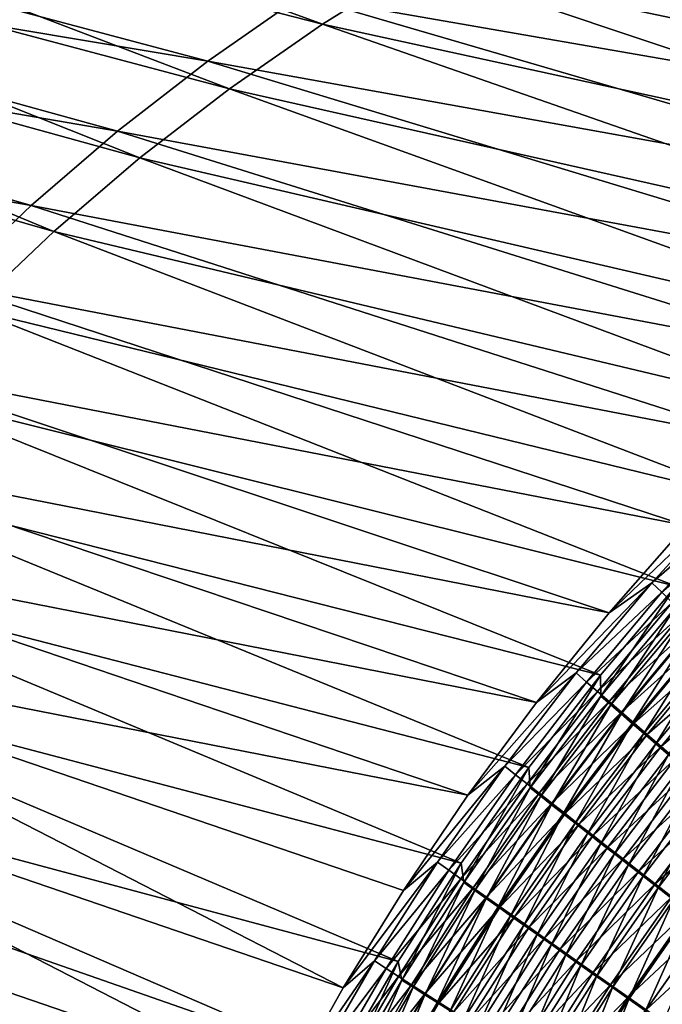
# Model space of a CAD drawing. Header units: metres. Extents: x -900 to 900, y -400 to 400.
# Tile 73 of 241: x -613 to -563, y 188 to 264. Entities that reach past the tile are written whole.
import ezdxf

# ---------------------------------------------------------------- set-up
doc = ezdxf.new("R2010")
doc.units = ezdxf.units.M

msp = doc.modelspace()

# ---------------------------------------------------------------- linework, layer by layer
at = {"layer": 'top'}
for points in [[(-651.034851, 279.450592, -245.912582), (-589.249451, 263.618164, -353.408813), (-644.264893, 283.666199, -246.05809)], [(-589.249451, 263.618164, -353.408813), (-581.840393, 268.242249, -353.560028), (-644.264893, 283.666199, -246.05809)], [(-657.586487, 274.902618, -245.771866), (-596.423035, 258.630585, -353.264374), (-651.034851, 279.450592, -245.912582)], [(-596.423035, 258.630585, -353.264374), (-589.249451, 263.618164, -353.408813), (-651.034851, 279.450592, -245.912582)], [(-665.726257, 272.122925, -246.811066), (-659.367798, 277.063477, -246.906357), (-598.109863, 260.761414, -354.577484)], [(-659.367798, 277.063477, -246.906357), (-590.890991, 265.817963, -354.677704), (-598.109863, 260.761414, -354.577484)], [(-575.734253, 274.83194, -354.885468), (-571.808411, 276.848724, -354.93869), (-519.031982, 259.722626, -454.795502)], [(-519.031982, 259.722626, -454.795502), (-571.808411, 276.848724, -354.93869), (-510.928345, 264.434814, -453.677765)], [(-663.901611, 270.032257, -245.636459), (-603.340515, 253.29071, -353.127075), (-657.586487, 274.902618, -245.771866)], [(-603.340515, 253.29071, -353.127075), (-596.423035, 258.630585, -353.264374), (-657.586487, 274.902618, -245.771866)], [(-583.426514, 270.51178, -354.780487), (-575.734253, 274.83194, -354.885468), (-519.031982, 259.722626, -454.795502)], [(-570.330322, 274.472473, -353.798859), (-574.216492, 272.491699, -353.717712), (-512.807922, 260.096436, -452.990753)], [(-504.763855, 264.418213, -451.868317), (-570.330322, 274.472473, -353.798859), (-512.807922, 260.096436, -452.990753)], [(-574.216492, 272.491699, -353.717712), (-581.840393, 268.242249, -353.560028), (-520.639526, 255.390823, -454.014771)], [(-512.807922, 260.096436, -452.990753), (-574.216492, 272.491699, -353.717712), (-520.639526, 255.390823, -454.014771)], [(-671.827026, 266.872192, -246.717346), (-665.726257, 272.122925, -246.811066), (-605.065979, 255.353897, -354.480194)], [(-665.726257, 272.122925, -246.811066), (-598.109863, 260.761414, -354.577484), (-605.065979, 255.353897, -354.480194)], [(-669.961731, 264.849304, -245.506821), (-609.981384, 247.609665, -352.997192), (-663.901611, 270.032257, -245.636459)], [(-609.981384, 247.609665, -352.997192), (-603.340515, 253.29071, -353.127075), (-663.901611, 270.032257, -245.636459)], [(-590.890991, 265.817963, -354.677704), (-583.426514, 270.51178, -354.780487), (-526.829712, 254.661621, -455.796265)], [(-583.426514, 270.51178, -354.780487), (-519.031982, 259.722626, -454.795502), (-526.829712, 254.661621, -455.796265)], [(-581.840393, 268.242249, -353.560028), (-589.249451, 263.618164, -353.408813), (-528.229431, 250.324661, -454.941284)], [(-520.639526, 255.390823, -454.014771), (-581.840393, 268.242249, -353.560028), (-528.229431, 250.324661, -454.941284)], [(-677.656067, 261.323364, -246.625671), (-671.827026, 266.872192, -246.717346), (-611.74292, 249.608124, -354.386108)], [(-671.827026, 266.872192, -246.717346), (-605.065979, 255.353897, -354.480194), (-611.74292, 249.608124, -354.386108)], [(-598.109863, 260.761414, -354.577484), (-590.890991, 265.817963, -354.677704), (-534.319763, 249.275711, -456.688751)], [(-590.890991, 265.817963, -354.677704), (-526.829712, 254.661621, -455.796265), (-534.319763, 249.275711, -456.688751)], [(-616.324951, 241.598602, -352.875092), (-609.981384, 247.609665, -352.997192), (-669.961731, 264.849304, -245.506821)], [(-589.249451, 263.618164, -353.408813), (-596.423035, 258.630585, -353.264374), (-535.549744, 244.920593, -455.771301)], [(-528.229431, 250.324661, -454.941284), (-589.249451, 263.618164, -353.408813), (-535.549744, 244.920593, -455.771301)], [(-677.656067, 261.323364, -246.625671), (-611.74292, 249.608124, -354.386108), (-618.124817, 243.537598, -354.295593)], [(-605.065979, 255.353897, -354.480194), (-598.109863, 260.761414, -354.577484), (-541.500916, 243.586349, -457.481049)], [(-598.109863, 260.761414, -354.577484), (-534.319763, 249.275711, -456.688751), (-541.500916, 243.586349, -457.481049)], [(-596.423035, 258.630585, -353.264374), (-603.340515, 253.29071, -353.127075), (-542.586609, 239.195145, -456.507843)], [(-535.549744, 244.920593, -455.771301), (-596.423035, 258.630585, -353.264374), (-542.586609, 239.195145, -456.507843)], [(-611.74292, 249.608124, -354.386108), (-605.065979, 255.353897, -354.480194), (-548.371521, 237.613037, -458.179504)], [(-605.065979, 255.353897, -354.480194), (-541.500916, 243.586349, -457.481049), (-548.371521, 237.613037, -458.179504)], [(-603.340515, 253.29071, -353.127075), (-609.981384, 247.609665, -352.997192), (-549.333984, 233.161362, -457.154999)], [(-542.586609, 239.195145, -456.507843), (-603.340515, 253.29071, -353.127075), (-549.333984, 233.161362, -457.154999)], [(-618.124817, 243.537598, -354.295593), (-611.74292, 249.608124, -354.386108), (-554.930054, 231.374649, -458.79007)], [(-611.74292, 249.608124, -354.386108), (-548.371521, 237.613037, -458.179504), (-554.930054, 231.374649, -458.79007)], [(-609.981384, 247.609665, -352.997192), (-616.324951, 241.598602, -352.875092), (-555.785889, 226.832245, -457.716919)], [(-549.333984, 233.161362, -457.154999), (-609.981384, 247.609665, -352.997192), (-555.785889, 226.832245, -457.716919)], [(-624.196655, 237.156647, -354.208954), (-618.124817, 243.537598, -354.295593), (-561.175171, 224.8871, -459.318604)], [(-618.124817, 243.537598, -354.295593), (-554.930054, 231.374649, -458.79007), (-561.175171, 224.8871, -459.318604)], [(-616.324951, 241.598602, -352.875092), (-622.352295, 235.270294, -352.761108), (-561.93634, 220.220795, -458.197723)], [(-555.785889, 226.832245, -457.716919), (-616.324951, 241.598602, -352.875092), (-561.93634, 220.220795, -458.197723)], [(-629.944031, 230.480377, -354.126495), (-624.196655, 237.156647, -354.208954), (-567.105591, 218.163849, -459.771088)], [(-624.196655, 237.156647, -354.208954), (-561.175171, 224.8871, -459.318604), (-567.105591, 218.163849, -459.771088)], [(-622.352295, 235.270294, -352.761108), (-628.050598, 228.643784, -352.655396), (-567.77948, 213.340012, -458.601532)], [(-561.93634, 220.220795, -458.197723), (-622.352295, 235.270294, -352.761108), (-567.77948, 213.340012, -458.601532)], [(-635.353455, 223.524597, -354.048553), (-629.944031, 230.480377, -354.126495), (-572.719849, 211.218231, -460.15274)], [(-629.944031, 230.480377, -354.126495), (-567.105591, 218.163849, -459.771088), (-572.719849, 211.218231, -460.15274)], [(-628.050598, 228.643784, -352.655396), (-633.408447, 221.739563, -352.558228), (-573.309326, 206.202927, -458.932465)], [(-567.77948, 213.340012, -458.601532), (-628.050598, 228.643784, -352.655396), (-573.309326, 206.202927, -458.932465)], [(-567.105591, 218.163849, -459.771088), (-557.646545, 227.189819, -460.952942), (-563.798828, 220.474014, -461.421631)], [(-567.105591, 218.163849, -459.771088), (-561.175171, 224.8871, -459.318604), (-557.646545, 227.189819, -460.952942)], [(-563.798828, 220.474014, -461.421631), (-557.646545, 227.189819, -460.952942), (-556.925232, 226.422195, -462.790344)], [(-563.798828, 220.474014, -461.421631), (-556.925232, 226.422195, -462.790344), (-563.034729, 219.73848, -463.231506)], [(-563.034729, 219.73848, -463.231506), (-556.925232, 226.422195, -462.790344), (-556.160034, 225.610062, -464.592743)], [(-563.034729, 219.73848, -463.231506), (-556.160034, 225.610062, -464.592743), (-562.225891, 218.961609, -465.00647)], [(-578.015686, 204.063461, -460.466644), (-640.412292, 216.305832, -353.975433), (-635.353455, 223.524597, -354.048553)], [(-572.719849, 211.218231, -460.15274), (-578.015686, 204.063461, -460.466644), (-635.353455, 223.524597, -354.048553)], [(-633.408447, 221.739563, -352.558228), (-638.414551, 214.578186, -352.469788), (-578.519958, 198.822495, -459.194672)], [(-573.309326, 206.202927, -458.932465), (-633.408447, 221.739563, -352.558228), (-578.519958, 198.822495, -459.194672)], [(-572.719849, 211.218231, -460.15274), (-563.798828, 220.474014, -461.421631), (-569.640442, 213.509354, -461.820343)], [(-572.719849, 211.218231, -460.15274), (-567.105591, 218.163849, -459.771088), (-563.798828, 220.474014, -461.421631)], [(-569.640442, 213.509354, -461.820343), (-563.798828, 220.474014, -461.421631), (-563.034729, 219.73848, -463.231506)], [(-561.93634, 220.220795, -458.197723), (-567.77948, 213.340012, -458.601532), (-567.744629, 211.716232, -460.332214)], [(-561.986145, 218.578186, -459.956726), (-561.93634, 220.220795, -458.197723), (-567.744629, 211.716232, -460.332214)], [(-569.640442, 213.509354, -461.820343), (-563.034729, 219.73848, -463.231506), (-568.836304, 212.808655, -463.606476)], [(-568.836304, 212.808655, -463.606476), (-563.034729, 219.73848, -463.231506), (-562.225891, 218.961609, -465.00647)], [(-568.836304, 212.808655, -463.606476), (-562.225891, 218.961609, -465.00647), (-567.98645, 212.069595, -465.357758)], [(-567.98645, 212.069595, -465.357758), (-562.225891, 218.961609, -465.00647), (-561.373352, 218.14444, -466.744202)], [(-567.744629, 211.716232, -460.332214), (-566.978333, 211.049667, -462.032501), (-561.986145, 218.578186, -459.956726)], [(-566.978333, 211.049667, -462.032501), (-561.257874, 217.878433, -461.679565), (-561.986145, 218.578186, -459.956726)], [(-567.98645, 212.069595, -465.357758), (-561.373352, 218.14444, -466.744202), (-567.092163, 211.293182, -467.072021)], [(-567.092163, 211.293182, -467.072021), (-561.373352, 218.14444, -466.744202), (-560.478271, 217.288071, -468.442413)], [(-566.978333, 211.049667, -462.032501), (-566.168518, 210.346619, -463.699646), (-561.257874, 217.878433, -461.679565)], [(-566.168518, 210.346619, -463.699646), (-560.487, 217.139359, -463.369141), (-561.257874, 217.878433, -461.679565)], [(-567.092163, 211.293182, -467.072021), (-560.478271, 217.288071, -468.442413), (-566.154419, 210.480423, -468.746948)], [(-566.168518, 210.346619, -463.699646), (-565.316284, 209.608047, -465.331482), (-560.487, 217.139359, -463.369141)], [(-566.154419, 210.480423, -468.746948), (-560.478271, 217.288071, -468.442413), (-559.541809, 216.39357, -470.098755)], [(-565.316284, 209.608047, -465.331482), (-559.674561, 216.361984, -465.023285), (-560.487, 217.139359, -463.369141)], [(-640.412292, 216.305832, -353.975433), (-587.641418, 189.177658, -460.902557), (-645.108704, 208.841248, -353.90744)], [(-578.015686, 204.063461, -460.466644), (-582.990479, 196.712646, -460.715668), (-640.412292, 216.305832, -353.975433)], [(-582.990479, 196.712646, -460.715668), (-587.641418, 189.177658, -460.902557), (-640.412292, 216.305832, -353.975433)], [(-566.154419, 210.480423, -468.746948), (-559.541809, 216.39357, -470.098755), (-565.1745, 209.632309, -470.380341)], [(-565.316284, 209.608047, -465.331482), (-564.422791, 208.83493, -466.925934), (-559.674561, 216.361984, -465.023285)], [(-565.1745, 209.632309, -470.380341), (-559.541809, 216.39357, -470.098755), (-558.565002, 215.462006, -471.710968)], [(-564.422791, 208.83493, -466.925934), (-558.821533, 215.547333, -466.639771), (-559.674561, 216.361984, -465.023285)], [(-565.1745, 209.632309, -470.380341), (-558.565002, 215.462006, -471.710968), (-564.153503, 208.749847, -471.96994)], [(-564.422791, 208.83493, -466.925934), (-563.489075, 208.028183, -468.480804), (-558.821533, 215.547333, -466.639771)], [(-564.153503, 208.749847, -471.96994), (-558.565002, 215.462006, -471.710968), (-557.549072, 214.494461, -473.276672)], [(-563.489075, 208.028183, -468.480804), (-557.929138, 214.696426, -468.216431), (-558.821533, 215.547333, -466.639771)], [(-638.414551, 214.578186, -352.469788), (-643.057434, 207.180191, -352.390259), (-583.405334, 191.211761, -459.392273)], [(-578.519958, 198.822495, -459.194672), (-638.414551, 214.578186, -352.469788), (-583.405334, 191.211761, -459.392273)], [(-564.153503, 208.749847, -471.96994), (-557.549072, 214.494461, -473.276672), (-563.092651, 207.834045, -473.513489)], [(-563.489075, 208.028183, -468.480804), (-562.516235, 207.188766, -469.993958), (-557.929138, 214.696426, -468.216431)], [(-563.092651, 207.834045, -473.513489), (-557.549072, 214.494461, -473.276672), (-556.495056, 213.49202, -474.793762)], [(-578.015686, 204.063461, -460.466644), (-569.640442, 213.509354, -461.820343), (-575.16333, 206.310745, -462.152283)], [(-578.015686, 204.063461, -460.466644), (-572.719849, 211.218231, -460.15274), (-569.640442, 213.509354, -461.820343)], [(-575.16333, 206.310745, -462.152283), (-569.640442, 213.509354, -461.820343), (-568.836304, 212.808655, -463.606476)], [(-567.77948, 213.340012, -458.601532), (-573.309326, 206.202927, -458.932465), (-573.188477, 204.622864, -460.64447)], [(-567.744629, 211.716232, -460.332214), (-567.77948, 213.340012, -458.601532), (-573.188477, 204.622864, -460.64447)], [(-563.092651, 207.834045, -473.513489), (-556.495056, 213.49202, -474.793762), (-561.992981, 206.885925, -475.008911)], [(-575.16333, 206.310745, -462.152283), (-568.836304, 212.808655, -463.606476), (-574.32196, 205.647263, -463.918304)], [(-574.32196, 205.647263, -463.918304), (-568.836304, 212.808655, -463.606476), (-567.98645, 212.069595, -465.357758)], [(-574.32196, 205.647263, -463.918304), (-567.98645, 212.069595, -465.357758), (-573.434021, 204.948273, -465.649628)], [(-573.434021, 204.948273, -465.649628), (-567.98645, 212.069595, -465.357758), (-567.092163, 211.293182, -467.072021)], [(-573.188477, 204.622864, -460.64447), (-572.38678, 203.991745, -462.325714), (-567.744629, 211.716232, -460.332214)], [(-572.38678, 203.991745, -462.325714), (-566.978333, 211.049667, -462.032501), (-567.744629, 211.716232, -460.332214)], [(-573.434021, 204.948273, -465.649628), (-567.092163, 211.293182, -467.072021), (-572.500732, 204.214706, -467.343994)], [(-572.500732, 204.214706, -467.343994), (-567.092163, 211.293182, -467.072021), (-566.154419, 210.480423, -468.746948)], [(-572.38678, 203.991745, -462.325714), (-571.540771, 203.326843, -463.973877), (-566.978333, 211.049667, -462.032501)], [(-571.540771, 203.326843, -463.973877), (-566.168518, 210.346619, -463.699646), (-566.978333, 211.049667, -462.032501)], [(-572.500732, 204.214706, -467.343994), (-566.154419, 210.480423, -468.746948), (-571.523193, 203.447495, -468.999298)], [(-571.540771, 203.326843, -463.973877), (-570.65155, 202.629074, -465.586884), (-566.168518, 210.346619, -463.699646)], [(-571.523193, 203.447495, -468.999298), (-566.154419, 210.480423, -468.746948), (-565.1745, 209.632309, -470.380341)], [(-570.65155, 202.629074, -465.586884), (-565.316284, 209.608047, -465.331482), (-566.168518, 210.346619, -463.699646)], [(-571.523193, 203.447495, -468.999298), (-565.1745, 209.632309, -470.380341), (-570.502747, 202.647583, -470.613281)], [(-570.65155, 202.629074, -465.586884), (-569.720276, 201.899307, -467.162689), (-565.316284, 209.608047, -465.331482)], [(-570.502747, 202.647583, -470.613281), (-565.1745, 209.632309, -470.380341), (-564.153503, 208.749847, -471.96994)], [(-569.720276, 201.899307, -467.162689), (-564.422791, 208.83493, -466.925934), (-565.316284, 209.608047, -465.331482)], [(-645.108704, 208.841248, -353.90744), (-591.965454, 181.469208, -461.03009), (-649.431885, 201.14859, -353.844879)], [(-587.641418, 189.177658, -460.902557), (-591.965454, 181.469208, -461.03009), (-645.108704, 208.841248, -353.90744)], [(-570.502747, 202.647583, -470.613281), (-564.153503, 208.749847, -471.96994), (-569.440369, 201.815887, -472.183777)], [(-569.720276, 201.899307, -467.162689), (-568.747986, 201.138443, -468.699158), (-564.422791, 208.83493, -466.925934)], [(-569.440369, 201.815887, -472.183777), (-564.153503, 208.749847, -471.96994), (-563.092651, 207.834045, -473.513489)], [(-568.747986, 201.138443, -468.699158), (-563.489075, 208.028183, -468.480804), (-564.422791, 208.83493, -466.925934)], [(-569.440369, 201.815887, -472.183777), (-563.092651, 207.834045, -473.513489), (-568.337463, 200.953354, -473.708588)], [(-568.747986, 201.138443, -468.699158), (-567.735901, 200.347351, -470.194214), (-563.489075, 208.028183, -468.480804)], [(-568.337463, 200.953354, -473.708588), (-563.092651, 207.834045, -473.513489), (-561.992981, 206.885925, -475.008911)], [(-567.735901, 200.347351, -470.194214), (-562.516235, 207.188766, -469.993958), (-563.489075, 208.028183, -468.480804)], [(-643.057434, 207.180191, -352.390259), (-645.239136, 203.398865, -352.353912), (-587.959595, 183.383728, -459.529358)], [(-583.405334, 191.211761, -459.392273), (-643.057434, 207.180191, -352.390259), (-587.959595, 183.383728, -459.529358)], [(-561.992981, 206.885925, -475.008911), (-567.195068, 200.060928, -475.18573), (-568.337463, 200.953354, -473.708588)], [(-567.735901, 200.347351, -470.194214), (-566.685059, 199.526932, -471.645813), (-562.516235, 207.188766, -469.993958)], [(-560.855957, 205.906601, -476.454681), (-567.195068, 200.060928, -475.18573), (-561.992981, 206.885925, -475.008911)], [(-566.685059, 199.526932, -471.645813), (-561.505432, 206.317657, -471.463318), (-562.516235, 207.188766, -469.993958)], [(-582.990479, 196.712646, -460.715668), (-575.16333, 206.310745, -462.152283), (-580.361511, 198.890259, -462.41922)], [(-582.990479, 196.712646, -460.715668), (-578.015686, 204.063461, -460.466644), (-575.16333, 206.310745, -462.152283)], [(-580.361511, 198.890259, -462.41922), (-575.16333, 206.310745, -462.152283), (-574.32196, 205.647263, -463.918304)], [(-573.309326, 206.202927, -458.932465), (-578.519958, 198.822495, -459.194672), (-578.311768, 197.310059, -460.895203)], [(-573.188477, 204.622864, -460.64447), (-573.309326, 206.202927, -458.932465), (-578.311768, 197.310059, -460.895203)], [(-566.685059, 199.526932, -471.645813), (-565.596741, 198.678101, -473.051971), (-561.505432, 206.317657, -471.463318)], [(-565.596741, 198.678101, -473.051971), (-560.457703, 205.415817, -472.886841), (-561.505432, 206.317657, -471.463318)], [(-580.361511, 198.890259, -462.41922), (-574.32196, 205.647263, -463.918304), (-579.485779, 198.266205, -464.168762)], [(-579.485779, 198.266205, -464.168762), (-574.32196, 205.647263, -463.918304), (-573.434021, 204.948273, -465.649628)], [(-566.014648, 199.139664, -476.613647), (-567.195068, 200.060928, -475.18573), (-560.855957, 205.906601, -476.454681)], [(-566.014648, 199.139664, -476.613647), (-560.855957, 205.906601, -476.454681), (-559.682861, 204.897232, -477.849457)], [(-565.596741, 198.678101, -473.051971), (-564.472168, 197.801834, -474.411346), (-560.457703, 205.415817, -472.886841)], [(-564.472168, 197.801834, -474.411346), (-559.374329, 204.484314, -474.263123), (-560.457703, 205.415817, -472.886841)], [(-579.485779, 198.266205, -464.168762), (-573.434021, 204.948273, -465.649628), (-578.562622, 197.609375, -465.883636)], [(-578.562622, 197.609375, -465.883636), (-573.434021, 204.948273, -465.649628), (-572.500732, 204.214706, -467.343994)], [(-578.311768, 197.310059, -460.895203), (-577.477478, 196.716476, -462.560791), (-573.188477, 204.622864, -460.64447)], [(-577.477478, 196.716476, -462.560791), (-572.38678, 203.991745, -462.325714), (-573.188477, 204.622864, -460.64447)], [(-564.797485, 198.190628, -477.991089), (-566.014648, 199.139664, -476.613647), (-559.682861, 204.897232, -477.849457)], [(-564.797485, 198.190628, -477.991089), (-559.682861, 204.897232, -477.849457), (-558.475037, 203.858978, -479.191864)], [(-578.562622, 197.609375, -465.883636), (-572.500732, 204.214706, -467.343994), (-577.593201, 196.920624, -467.561707)], [(-577.593201, 196.920624, -467.561707), (-572.500732, 204.214706, -467.343994), (-571.523193, 203.447495, -468.999298)], [(-577.477478, 196.716476, -462.560791), (-576.598022, 196.091705, -464.19339), (-572.38678, 203.991745, -462.325714)], [(-576.598022, 196.091705, -464.19339), (-571.540771, 203.326843, -463.973877), (-572.38678, 203.991745, -462.325714)], [(-563.544983, 197.214859, -479.316711), (-564.797485, 198.190628, -477.991089), (-558.475037, 203.858978, -479.191864)], [(-564.472168, 197.801834, -474.411346), (-563.312561, 196.899155, -475.722626), (-559.374329, 204.484314, -474.263123)], [(-563.544983, 197.214859, -479.316711), (-558.475037, 203.858978, -479.191864), (-557.233765, 202.792984, -480.48056)], [(-563.312561, 196.899155, -475.722626), (-558.256653, 203.524231, -475.59082), (-559.374329, 204.484314, -474.263123)], [(-645.239136, 203.398865, -352.353912), (-647.325806, 199.566086, -352.319885), (-592.176758, 175.35141, -459.610077)], [(-587.959595, 183.383728, -459.529358), (-645.239136, 203.398865, -352.353912), (-592.176758, 175.35141, -459.610077)], [(-577.593201, 196.920624, -467.561707), (-571.523193, 203.447495, -468.999298), (-576.578735, 196.200806, -469.200836)], [(-576.598022, 196.091705, -464.19339), (-575.674438, 195.436584, -465.790955), (-571.540771, 203.326843, -463.973877)], [(-576.578735, 196.200806, -469.200836), (-571.523193, 203.447495, -468.999298), (-570.502747, 202.647583, -470.613281)], [(-575.674438, 195.436584, -465.790955), (-570.65155, 202.629074, -465.586884), (-571.540771, 203.326843, -463.973877)], [(-563.312561, 196.899155, -475.722626), (-562.119385, 195.971069, -476.984558), (-558.256653, 203.524231, -475.59082)], [(-576.578735, 196.200806, -469.200836), (-570.502747, 202.647583, -470.613281), (-575.520508, 195.45079, -470.798889)], [(-575.674438, 195.436584, -465.790955), (-574.708069, 194.751923, -467.35144), (-570.65155, 202.629074, -465.586884)], [(-575.520508, 195.45079, -470.798889), (-570.502747, 202.647583, -470.613281), (-569.440369, 201.815887, -472.183777)], [(-574.708069, 194.751923, -467.35144), (-569.720276, 201.899307, -467.162689), (-570.65155, 202.629074, -465.586884)], [(-562.258545, 196.213455, -480.589172), (-563.544983, 197.214859, -479.316711), (-557.233765, 202.792984, -480.48056)], [(-575.520508, 195.45079, -470.798889), (-569.440369, 201.815887, -472.183777), (-574.419678, 194.671463, -472.353729)], [(-574.708069, 194.751923, -467.35144), (-573.699951, 194.038544, -468.872803), (-569.720276, 201.899307, -467.162689)], [(-574.419678, 194.671463, -472.353729), (-569.440369, 201.815887, -472.183777), (-568.337463, 200.953354, -473.708588)], [(-573.699951, 194.038544, -468.872803), (-568.747986, 201.138443, -468.699158), (-569.720276, 201.899307, -467.162689)], [(-649.431885, 201.14859, -353.844879), (-595.959412, 173.598099, -461.100769), (-651.450317, 197.222443, -353.815735)], [(-591.965454, 181.469208, -461.03009), (-595.959412, 173.598099, -461.100769), (-649.431885, 201.14859, -353.844879)], [(-568.337463, 200.953354, -473.708588), (-573.277527, 193.863663, -473.86319), (-574.419678, 194.671463, -472.353729)], [(-573.699951, 194.038544, -468.872803), (-572.651306, 193.297287, -470.353027), (-568.747986, 201.138443, -468.699158)], [(-567.195068, 200.060928, -475.18573), (-573.277527, 193.863663, -473.86319), (-568.337463, 200.953354, -473.708588)], [(-572.651306, 193.297287, -470.353027), (-567.735901, 200.347351, -470.194214), (-568.747986, 201.138443, -468.699158)], [(-572.095276, 193.028305, -475.325317), (-573.277527, 193.863663, -473.86319), (-567.195068, 200.060928, -475.18573)], [(-572.651306, 193.297287, -470.353027), (-571.563232, 192.528961, -471.790039), (-567.735901, 200.347351, -470.194214)], [(-572.095276, 193.028305, -475.325317), (-567.195068, 200.060928, -475.18573), (-566.014648, 199.139664, -476.613647)], [(-571.563232, 192.528961, -471.790039), (-566.685059, 199.526932, -471.645813), (-567.735901, 200.347351, -470.194214)], [(-592.176758, 175.35141, -459.610077), (-647.325806, 199.566086, -352.319885), (-649.31604, 195.684418, -352.288177)], [(-571.563232, 192.528961, -471.790039), (-570.436951, 191.734406, -473.181976), (-566.685059, 199.526932, -471.645813)], [(-570.436951, 191.734406, -473.181976), (-565.596741, 198.678101, -473.051971), (-566.685059, 199.526932, -471.645813)], [(-587.641418, 189.177658, -460.902557), (-580.361511, 198.890259, -462.41922), (-585.229187, 191.259872, -462.622894)], [(-587.641418, 189.177658, -460.902557), (-582.990479, 196.712646, -460.715668), (-580.361511, 198.890259, -462.41922)], [(-585.229187, 191.259872, -462.622894), (-580.361511, 198.890259, -462.41922), (-579.485779, 198.266205, -464.168762)], [(-578.519958, 198.822495, -459.194672), (-583.405334, 191.211761, -459.392273), (-583.108826, 189.789734, -461.086029)], [(-578.311768, 197.310059, -460.895203), (-578.519958, 198.822495, -459.194672), (-583.108826, 189.789734, -461.086029)], [(-570.874207, 192.166321, -476.738617), (-572.095276, 193.028305, -475.325317), (-566.014648, 199.139664, -476.613647)], [(-570.874207, 192.166321, -476.738617), (-566.014648, 199.139664, -476.613647), (-564.797485, 198.190628, -477.991089)], [(-570.436951, 191.734406, -473.181976), (-569.273804, 190.914566, -474.527466), (-565.596741, 198.678101, -473.051971)], [(-569.273804, 190.914566, -474.527466), (-564.472168, 197.801834, -474.411346), (-565.596741, 198.678101, -473.051971)], [(-585.229187, 191.259872, -462.622894), (-579.485779, 198.266205, -464.168762), (-584.32196, 190.677292, -464.359436)], [(-584.32196, 190.677292, -464.359436), (-579.485779, 198.266205, -464.168762), (-578.562622, 197.609375, -465.883636)], [(-569.615845, 191.278717, -478.101837), (-570.874207, 192.166321, -476.738617), (-564.797485, 198.190628, -477.991089)], [(-569.615845, 191.278717, -478.101837), (-564.797485, 198.190628, -477.991089), (-563.544983, 197.214859, -479.316711)], [(-569.273804, 190.914566, -474.527466), (-568.075073, 190.070343, -475.825287), (-564.472168, 197.801834, -474.411346)], [(-568.075073, 190.070343, -475.825287), (-563.312561, 196.899155, -475.722626), (-564.472168, 197.801834, -474.411346)], [(-595.959412, 173.598099, -461.100769), (-653.371765, 193.246201, -353.788055), (-651.450317, 197.222443, -353.815735)], [(-584.32196, 190.677292, -464.359436), (-578.562622, 197.609375, -465.883636), (-583.366394, 190.06456, -466.061371)], [(-583.366394, 190.06456, -466.061371), (-578.562622, 197.609375, -465.883636), (-577.593201, 196.920624, -467.561707)], [(-583.108826, 189.789734, -461.086029), (-582.244568, 189.235626, -462.739319), (-578.311768, 197.310059, -460.895203)], [(-582.244568, 189.235626, -462.739319), (-577.477478, 196.716476, -462.560791), (-578.311768, 197.310059, -460.895203)], [(-568.321533, 190.366486, -479.413696), (-569.615845, 191.278717, -478.101837), (-563.544983, 197.214859, -479.316711)], [(-568.321533, 190.366486, -479.413696), (-563.544983, 197.214859, -479.316711), (-562.258545, 196.213455, -480.589172)], [(-583.366394, 190.06456, -466.061371), (-577.593201, 196.920624, -467.561707), (-582.363708, 189.42244, -467.726624)], [(-582.363708, 189.42244, -467.726624), (-577.593201, 196.920624, -467.561707), (-576.578735, 196.200806, -469.200836)], [(-582.244568, 189.235626, -462.739319), (-581.33429, 188.652817, -464.35965), (-577.477478, 196.716476, -462.560791)], [(-581.33429, 188.652817, -464.35965), (-576.598022, 196.091705, -464.19339), (-577.477478, 196.716476, -462.560791)], [(-568.075073, 190.070343, -475.825287), (-566.842102, 189.202682, -477.074158), (-563.312561, 196.899155, -475.722626)], [(-566.842102, 189.202682, -477.074158), (-562.119385, 195.971069, -476.984558), (-563.312561, 196.899155, -475.722626)], [(-651.208374, 191.756424, -352.25882), (-596.050171, 167.131149, -459.636993), (-649.31604, 195.684418, -352.288177)], [(-649.31604, 195.684418, -352.288177), (-596.050171, 167.131149, -459.636993), (-592.176758, 175.35141, -459.610077)], [(-582.363708, 189.42244, -467.726624), (-576.578735, 196.200806, -469.200836), (-581.315186, 188.75174, -469.353027)], [(-581.33429, 188.652817, -464.35965), (-580.379211, 188.042068, -465.945038), (-576.598022, 196.091705, -464.19339)], [(-581.315186, 188.75174, -469.353027), (-576.578735, 196.200806, -469.200836), (-575.520508, 195.45079, -470.798889)], [(-580.379211, 188.042068, -465.945038), (-575.674438, 195.436584, -465.790955), (-576.598022, 196.091705, -464.19339)], [(-566.992615, 189.430573, -480.672852), (-568.321533, 190.366486, -479.413696), (-562.258545, 196.213455, -480.589172)], [(-566.992615, 189.430573, -480.672852), (-562.258545, 196.213455, -480.589172), (-560.939453, 195.187469, -481.807159)], [(-566.842102, 189.202682, -477.074158), (-565.576172, 188.312531, -478.272888), (-562.119385, 195.971069, -476.984558)], [(-565.576172, 188.312531, -478.272888), (-560.893799, 195.0186, -478.195892), (-562.119385, 195.971069, -476.984558)], [(-581.315186, 188.75174, -469.353027), (-575.520508, 195.45079, -470.798889), (-580.222046, 188.053268, -470.938568)], [(-580.379211, 188.042068, -465.945038), (-579.380371, 187.404144, -467.4935), (-575.674438, 195.436584, -465.790955)], [(-580.222046, 188.053268, -470.938568), (-575.520508, 195.45079, -470.798889), (-574.419678, 194.671463, -472.353729)], [(-579.380371, 187.404144, -467.4935), (-574.708069, 194.751923, -467.35144), (-575.674438, 195.436584, -465.790955)], [(-579.380371, 187.404144, -467.4935), (-578.339111, 186.739807, -469.002991), (-574.708069, 194.751923, -467.35144)], [(-578.339111, 186.739807, -469.002991), (-573.699951, 194.038544, -468.872803), (-574.708069, 194.751923, -467.35144)], [(-565.630554, 188.472015, -481.878052), (-566.992615, 189.430573, -480.672852), (-560.939453, 195.187469, -481.807159)], [(-565.630554, 188.472015, -481.878052), (-560.939453, 195.187469, -481.807159), (-559.589172, 194.13797, -482.96936)], [(-565.576172, 188.312531, -478.272888), (-564.278748, 187.400818, -479.420227), (-560.893799, 195.0186, -478.195892)], [(-564.278748, 187.400818, -479.420227), (-559.637146, 194.042755, -479.355377), (-560.893799, 195.0186, -478.195892)], [(-574.419678, 194.671463, -472.353729), (-579.085571, 187.32782, -472.481079), (-580.222046, 188.053268, -470.938568)], [(-573.277527, 193.863663, -473.86319), (-579.085571, 187.32782, -472.481079), (-574.419678, 194.671463, -472.353729)], [(-578.339111, 186.739807, -469.002991), (-577.256592, 186.04982, -470.471527), (-573.699951, 194.038544, -468.872803)], [(-577.256592, 186.04982, -470.471527), (-572.651306, 193.297287, -470.353027), (-573.699951, 194.038544, -468.872803)], [(-564.236755, 187.491745, -483.027985), (-565.630554, 188.472015, -481.878052), (-559.589172, 194.13797, -482.96936)], [(-564.278748, 187.400818, -479.420227), (-562.950989, 186.468491, -480.514984), (-559.637146, 194.042755, -479.355377)], [(-564.236755, 187.491745, -483.027985), (-559.589172, 194.13797, -482.96936), (-558.208984, 193.06601, -484.074432)], [(-599.619751, 165.575348, -461.115479), (-655.19519, 189.222229, -353.761902), (-653.371765, 193.246201, -353.788055)], [(-595.959412, 173.598099, -461.100769), (-599.619751, 165.575348, -461.115479), (-653.371765, 193.246201, -353.788055)], [(-577.906982, 186.576202, -473.978455), (-579.085571, 187.32782, -472.481079), (-573.277527, 193.863663, -473.86319)], [(-577.906982, 186.576202, -473.978455), (-573.277527, 193.863663, -473.86319), (-572.095276, 193.028305, -475.325317)], [(-577.256592, 186.04982, -470.471527), (-576.133911, 185.33493, -471.897125), (-572.651306, 193.297287, -470.353027)], [(-576.133911, 185.33493, -471.897125), (-571.563232, 192.528961, -471.790039), (-572.651306, 193.297287, -470.353027)], [(-576.687561, 185.79921, -475.428772), (-577.906982, 186.576202, -473.978455), (-572.095276, 193.028305, -475.325317)], [(-576.687561, 185.79921, -475.428772), (-572.095276, 193.028305, -475.325317), (-570.874207, 192.166321, -476.738617)], [(-576.133911, 185.33493, -471.897125), (-574.972412, 184.595932, -473.277863), (-571.563232, 192.528961, -471.790039)], [(-574.972412, 184.595932, -473.277863), (-570.436951, 191.734406, -473.181976), (-571.563232, 192.528961, -471.790039)], [(-562.812622, 186.490784, -484.121338), (-564.236755, 187.491745, -483.027985), (-558.208984, 193.06601, -484.074432)], [(-653.001404, 187.784653, -352.231842), (-596.050171, 167.131149, -459.636993), (-651.208374, 191.756424, -352.25882)], [(-575.428772, 184.997757, -476.830597), (-576.687561, 185.79921, -475.428772), (-570.874207, 192.166321, -476.738617)], [(-575.428772, 184.997757, -476.830597), (-570.874207, 192.166321, -476.738617), (-569.615845, 191.278717, -478.101837)], [(-574.972412, 184.595932, -473.277863), (-573.773315, 183.833664, -474.612457), (-570.436951, 191.734406, -473.181976)], [(-573.773315, 183.833664, -474.612457), (-569.273804, 190.914566, -474.527466), (-570.436951, 191.734406, -473.181976)], [(-591.965454, 181.469208, -461.03009), (-585.229187, 191.259872, -462.622894), (-589.760498, 183.431549, -462.765045)], [(-591.965454, 181.469208, -461.03009), (-587.641418, 189.177658, -460.902557), (-585.229187, 191.259872, -462.622894)], [(-589.760498, 183.431549, -462.765045), (-585.229187, 191.259872, -462.622894), (-584.32196, 190.677292, -464.359436)], [(-583.405334, 191.211761, -459.392273), (-587.959595, 183.383728, -459.529358), (-587.573669, 182.073807, -461.218658)], [(-583.108826, 189.789734, -461.086029), (-583.405334, 191.211761, -459.392273), (-587.573669, 182.073807, -461.218658)], [(-574.131897, 184.172745, -478.182648), (-575.428772, 184.997757, -476.830597), (-569.615845, 191.278717, -478.101837)], [(-574.131897, 184.172745, -478.182648), (-569.615845, 191.278717, -478.101837), (-568.321533, 190.366486, -479.413696)], [(-573.773315, 183.833664, -474.612457), (-572.538025, 183.048981, -475.899689), (-569.273804, 190.914566, -474.527466)], [(-572.538025, 183.048981, -475.899689), (-568.075073, 190.070343, -475.825287), (-569.273804, 190.914566, -474.527466)], [(-589.760498, 183.431549, -462.765045), (-584.32196, 190.677292, -464.359436), (-588.824646, 182.892334, -464.492004)], [(-588.824646, 182.892334, -464.492004), (-584.32196, 190.677292, -464.359436), (-583.366394, 190.06456, -466.061371)], [(-572.798462, 183.325073, -479.483673), (-574.131897, 184.172745, -478.182648), (-568.321533, 190.366486, -479.413696)], [(-572.798462, 183.325073, -479.483673), (-568.321533, 190.366486, -479.413696), (-566.992615, 189.430573, -480.672852)], [(-588.824646, 182.892334, -464.492004), (-583.366394, 190.06456, -466.061371), (-587.839539, 182.325455, -466.184418)], [(-587.839539, 182.325455, -466.184418), (-583.366394, 190.06456, -466.061371), (-582.363708, 189.42244, -467.726624)], [(-587.839539, 182.325455, -466.184418), (-582.363708, 189.42244, -467.726624), (-586.806458, 181.731674, -467.840179)], [(-587.573669, 182.073807, -461.218658), (-586.682251, 181.560944, -462.862854), (-583.108826, 189.789734, -461.086029)], [(-586.806458, 181.731674, -467.840179), (-582.363708, 189.42244, -467.726624), (-581.315186, 188.75174, -469.353027)], [(-586.682251, 181.560944, -462.862854), (-582.244568, 189.235626, -462.739319), (-583.108826, 189.789734, -461.086029)], [(-571.429932, 182.455643, -480.732391), (-572.798462, 183.325073, -479.483673), (-566.992615, 189.430573, -480.672852)], [(-572.538025, 183.048981, -475.899689), (-571.267944, 182.242752, -477.138306), (-568.075073, 190.070343, -475.825287)], [(-571.429932, 182.455643, -480.732391), (-566.992615, 189.430573, -480.672852), (-565.630554, 188.472015, -481.878052)], [(-571.267944, 182.242752, -477.138306), (-566.842102, 189.202682, -477.074158), (-568.075073, 190.070343, -475.825287)], [(-655.19519, 189.222229, -353.761902), (-599.619751, 165.575348, -461.115479), (-656.919434, 185.152908, -353.737244)], [(-586.806458, 181.731674, -467.840179), (-581.315186, 188.75174, -469.353027), (-585.726685, 181.111725, -469.457275)], [(-586.682251, 181.560944, -462.862854), (-585.743958, 181.021774, -464.474182), (-582.244568, 189.235626, -462.739319)], [(-585.743958, 181.021774, -464.474182), (-581.33429, 188.652817, -464.35965), (-582.244568, 189.235626, -462.739319)], [(-585.743958, 181.021774, -464.474182), (-584.759949, 180.457031, -466.050629), (-581.33429, 188.652817, -464.35965)], [(-585.726685, 181.111725, -469.457275), (-581.315186, 188.75174, -469.353027), (-580.222046, 188.053268, -470.938568)], [(-584.759949, 180.457031, -466.050629), (-580.379211, 188.042068, -465.945038), (-581.33429, 188.652817, -464.35965)], [(-571.267944, 182.242752, -477.138306), (-569.964294, 181.415833, -478.327148), (-566.842102, 189.202682, -477.074158)], [(-569.964294, 181.415833, -478.327148), (-565.576172, 188.312531, -478.272888), (-566.842102, 189.202682, -477.074158)], [(-580.222046, 188.053268, -470.938568), (-584.60144, 180.466324, -471.033569), (-585.726685, 181.111725, -469.457275)], [(-584.759949, 180.457031, -466.050629), (-583.731445, 179.867371, -467.59021), (-580.379211, 188.042068, -465.945038)], [(-579.085571, 187.32782, -472.481079), (-584.60144, 180.466324, -471.033569), (-580.222046, 188.053268, -470.938568)], [(-583.731445, 179.867371, -467.59021), (-579.380371, 187.404144, -467.4935), (-580.379211, 188.042068, -465.945038)], [(-570.027588, 181.565369, -481.927521), (-571.429932, 182.455643, -480.732391), (-565.630554, 188.472015, -481.878052)], [(-570.027588, 181.565369, -481.927521), (-565.630554, 188.472015, -481.878052), (-564.236755, 187.491745, -483.027985)], [(-569.964294, 181.415833, -478.327148), (-568.628601, 180.569092, -479.464996), (-565.576172, 188.312531, -478.272888)], [(-568.628601, 180.569092, -479.464996), (-564.278748, 187.400818, -479.420227), (-565.576172, 188.312531, -478.272888)]]:
    msp.add_3dface(points, dxfattribs=at)

doc.saveas('drawing.dxf')
